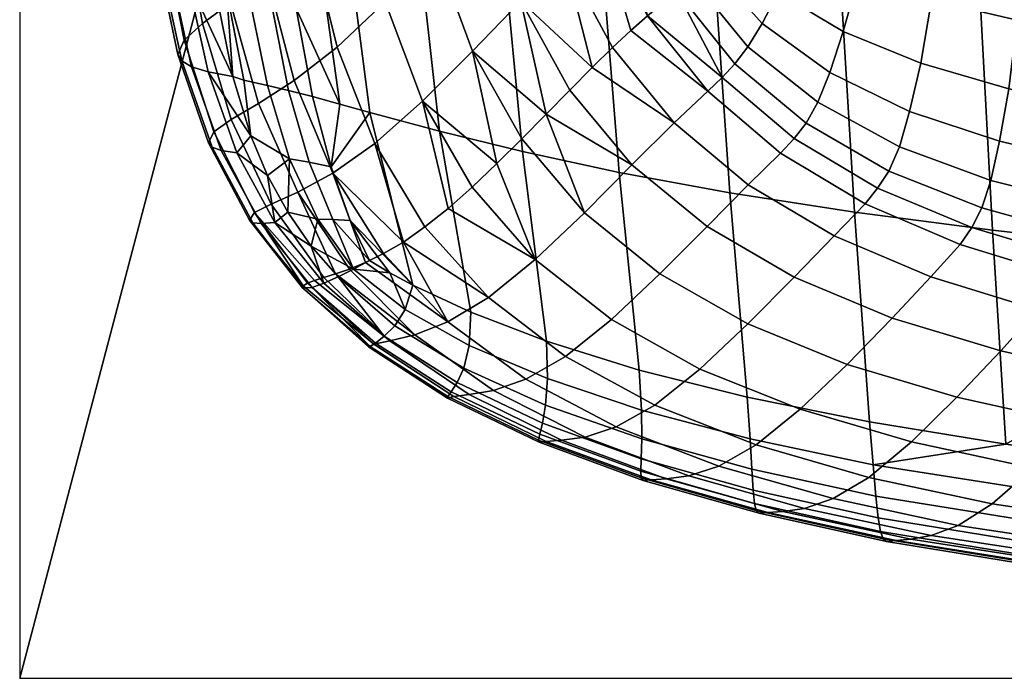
# Model space of a CAD drawing. Header units: millimetres. Extents: x -311 to 305, y -366 to 365.
# Tile 1 of 42: x -305 to -201, y -360 to -290. Entities that reach past the tile are written whole.
import ezdxf

# ---------------------------------------------------------------- set-up
doc = ezdxf.new("R2010")
doc.units = ezdxf.units.MM
doc.header["$MEASUREMENT"] = 0
for name, color, linetype in [('korpus', 251, 'Continuous'), ('pudsymbol', 7, 'Continuous'), ('sedak', 60, 'Continuous')]:
    doc.layers.add(name, color=color, linetype=linetype)

msp = doc.modelspace()

# ---------------------------------------------------------------- meshes
at = {"layer": 'korpus'}
mesh = msp.add_polyface(dxfattribs=at)
corners = [(-153.55, -316.43, 32.23), (-152.94, -311.73, 29.94), (-124.05, -314.94, 29.94), (-124.57, -319.74, 32.23), (-179, -307.91, 29.94), (-178.27, -301.93, 28.41), (-152.29, -305.54, 28.4), (-179.72, -312.45, 32.23), (-180.48, -315.82, 35.54), (-154.17, -319.93, 35.54), (-181.34, -318.33, 40.16), (-154.86, -322.55, 40.16), (-190.71, -305.68, 29.95), (-189.89, -299.87, 28.42), (-191.52, -310.06, 32.23), (-192.37, -313.26, 35.54), (-193.32, -315.62, 40.15), (-194.43, -317.53, 46.33), (-182.36, -320.31, 46.34), (-201.39, -303.17, 29.96), (-200.4, -297.62, 28.45), (-202.3, -307.32, 32.24), (-203.26, -310.23, 35.53), (-204.32, -312.32, 40.14), (-205.54, -314.09, 46.32), (-208.63, -317.53, 64.44), (-197.32, -321.02, 64.46), (-210.89, -300.02, 30), (-209.72, -294.93, 28.5), (-151.56, -297.54, 27.36), (-137.46, -299.02, 27.36), (-177.5, -294.2, 27.37), (-164.95, -295.93, 27.36), (-189.08, -292.35, 27.39), (-199.51, -290.37, 27.44), (-208.58, -288.21, 27.52), (-173.3, -238.73, 25.25), (-171.24, -210.27, 25.07), (-144.5, -211.27, 25.03), (-146.81, -240.4, 25.22), (-175.35, -266.74, 25.79), (-149.15, -269.21, 25.78), (-196.61, -237.02, 25.44), (-194.98, -209.31, 25.31), (-198.1, -264.03, 25.92), (-206.84, -236.21, 25.68), (-205.49, -208.88, 25.57), (-207.91, -262.64, 26.1), (-198.88, -279.46, 26.58), (-208.34, -277.71, 26.71)]
mesh.append_faces([[corners[k] for k in face] for face in [(0, 1, 2, 3), (4, 5, 6, 1), (7, 4, 1, 0), (8, 7, 0, 9), (10, 8, 9, 11), (12, 13, 5, 4), (14, 12, 4, 7), (15, 14, 7, 8), (16, 15, 8, 10), (17, 16, 10, 18), (19, 20, 13, 12), (21, 19, 12, 14), (22, 21, 14, 15), (23, 22, 15, 16), (24, 23, 16, 17), (25, 24, 17, 26), (27, 28, 20, 19), (6, 29, 30, 30), (5, 31, 32, 32), (13, 33, 31, 5), (6, 5, 32, 32), (32, 29, 6, 6), (33, 13, 20, 34), (35, 34, 20, 28), (36, 37, 38, 39), (40, 36, 39, 41), (42, 43, 37, 36), (44, 42, 36, 40), (45, 46, 43, 42), (47, 45, 42, 44), (41, 29, 32, 40), (44, 40, 48, 48), (48, 49, 47, 44), (40, 33, 48, 48), (48, 34, 35, 49), (41, 30, 29, 29), (40, 31, 33, 33), (34, 48, 33, 33), (31, 40, 32, 32)]])
mesh = msp.add_polyface(dxfattribs=at)
corners = [(-247.39, -269.43, 46.08), (-245.56, -268.16, 39.96), (-241.91, -279.14, 40.07), (-243.63, -280.42, 46.16), (-251.28, -272.79, 64.06), (-247.43, -283.76, 64.17), (-255.9, -277.47, 90.64), (-252.01, -288.35, 90.79), (-261.05, -282.93, 123.75), (-257.13, -293.66, 123.97), (-230.24, -282.33, 28.97), (-233.04, -274.27, 28.7), (-229.39, -272.29, 27.82), (-227.85, -279.76, 28.12), (-232.19, -284.3, 30.37), (-235.95, -275.72, 30.12), (-235.49, -287.3, 35.78), (-240.22, -278.02, 35.61), (-238.31, -276.93, 32.39), (-233.92, -285.93, 32.61), (-238.62, -289.91, 46.24), (-240.37, -291.45, 54.18), (-242.31, -293.25, 64.26), (-244.47, -295.37, 76.59), (-246.83, -297.76, 90.93), (-249.33, -300.31, 106.9), (-254.54, -305.54, 142.33), (-262.4, -298.93, 160.79), (-219.31, -295.89, 30.05), (-217.91, -291.56, 28.59), (-209.72, -294.93, 28.5), (-210.89, -300.02, 30), (-226.49, -290.71, 30.16), (-224.8, -287.43, 28.72), (-227.99, -293.18, 32.43), (-220.58, -299.06, 32.28), (-229.36, -294.98, 35.67), (-221.82, -301.26, 35.53), (-216.28, -285.8, 27.65), (-208.58, -288.21, 27.52), (-222.67, -283.06, 27.84), (-230.73, -296.43, 40.15), (-235.8, -301.22, 64.33), (-232.24, -297.87, 46.26), (-223.87, -273.56, 27.29), (-208.34, -277.71, 26.71)]
mesh.append_faces([[corners[k] for k in face] for face in [(0, 1, 2, 3), (4, 0, 3, 5), (6, 4, 5, 7), (8, 6, 7, 9), (10, 11, 12, 13), (14, 15, 11, 10), (16, 17, 18, 19), (3, 20, 21, 21), (20, 2, 17, 16), (19, 18, 15, 14), (20, 3, 2, 2), (3, 21, 22, 5), (5, 22, 23, 23), (7, 23, 24, 24), (25, 7, 24, 24), (5, 23, 7, 7), (7, 25, 9, 9), (26, 27, 9, 9), (28, 29, 30, 31), (32, 33, 29, 28), (34, 32, 28, 35), (36, 34, 35, 37), (30, 29, 38, 39), (40, 38, 29, 33), (33, 10, 13, 40), (34, 19, 14, 32), (16, 36, 41, 41), (36, 16, 19, 34), (42, 22, 21, 43), (43, 20, 41, 41), (32, 14, 10, 33), (41, 20, 16, 16), (43, 21, 20, 20), (42, 23, 22, 22), (44, 45, 38, 38), (45, 39, 38, 38), (12, 44, 40, 40), (38, 40, 44, 44), (40, 13, 12, 12)]])
mesh = msp.add_polyface(dxfattribs=at)
corners = [(-266.36, -288.42, 160.48), (-261.05, -282.93, 123.75), (-257.13, -293.66, 123.97), (-262.4, -298.93, 160.79), (-271.44, -293.21, 197.95), (-267.44, -303.42, 198.37), (-275.96, -296.75, 233.6), (-271.9, -306.56, 234.17), (-279.73, -299.19, 266.34), (-275.59, -308.56, 267.05), (-282.62, -300.89, 295.43), (-278.39, -309.82, 296.27), (-284.48, -302.19, 320.12), (-280.17, -310.73, 321.06), (-285.05, -303.33, 339.86), (-280.71, -311.53, 340.83), (-284.66, -303.8, 347.92), (-280.35, -311.8, 348.86), (-283.68, -304.16, 354.84), (-279.47, -311.89, 355.7), (-282.03, -304.39, 360.68), (-278.01, -311.78, 361.4), (-274.28, -281.66, 197.49), (-269.16, -276.54, 160.15), (-278.85, -285.63, 233), (-282.71, -288.55, 265.58), (-285.68, -290.73, 294.53), (-287.62, -292.47, 319.13), (-288.26, -294, 338.86), (-287.86, -294.68, 346.97), (-286.83, -295.29, 353.99), (-285.06, -295.85, 359.99), (-287.72, -279.3, 293.58), (-284.66, -276.62, 264.78), (-289.75, -281.5, 318.09), (-290.48, -283.41, 337.81), (-290.1, -284.29, 345.97), (-289.06, -285.14, 353.09), (-287.24, -285.96, 359.23), (-257.15, -308.02, 161.07), (-259.7, -310.29, 179.99), (-262.14, -312.25, 198.75), (-264.42, -313.84, 217.03), (-266.52, -315.07, 234.67), (-268.42, -316, 251.6), (-270.12, -316.7, 267.7), (-280.54, -302.59, 365.35), (-282.46, -296.34, 365.09), (-278.79, -306.8, 365.58), (-276.66, -310.69, 365.86), (-284.32, -286.99, 364.76), (-294.74, -280.36, 597.97), (-293, -281.56, 598.57), (-293.69, -281.44, 606.34)]
mesh.append_faces([[corners[k] for k in face] for face in [(0, 1, 2, 3), (4, 0, 3, 5), (6, 4, 5, 7), (8, 6, 7, 9), (10, 8, 9, 11), (12, 10, 11, 13), (14, 12, 13, 15), (16, 14, 15, 17), (18, 16, 17, 19), (20, 18, 19, 21), (22, 23, 0, 4), (24, 22, 4, 6), (25, 24, 6, 8), (26, 25, 8, 10), (27, 26, 10, 12), (28, 27, 12, 14), (29, 28, 14, 16), (30, 29, 16, 18), (31, 30, 18, 20), (32, 33, 25, 26), (34, 32, 26, 27), (35, 34, 27, 28), (36, 35, 28, 29), (37, 36, 29, 30), (38, 37, 30, 31), (39, 40, 3, 3), (3, 40, 41, 5), (7, 42, 43, 43), (42, 5, 41, 41), (5, 42, 7, 7), (7, 44, 45, 9), (46, 31, 20, 20), (47, 38, 31, 31), (48, 21, 49, 49), (31, 46, 47, 47), (46, 20, 48, 48), (47, 50, 38, 38), (20, 21, 48, 48), (51, 52, 53, 53)]])
mesh = msp.add_polyface(dxfattribs=at)
corners = [(-257.13, -293.66, 123.97), (-249.33, -300.31, 106.9), (-251.91, -302.94, 124.16), (-254.54, -305.54, 142.33), (-262.4, -298.93, 160.79), (-257.15, -308.02, 161.07), (-241.92, -333.4, 235.88), (-237.84, -331.09, 199.58), (-227.12, -335.3, 199.79), (-231.07, -337.56, 236.21), (-245.21, -334.47, 269.34), (-234.23, -338.59, 269.83), (-247.69, -334.82, 299.14), (-236.62, -338.9, 299.8), (-249.32, -334.94, 324.45), (-238.22, -338.99, 325.27), (-250.08, -335.03, 344.62), (-239.08, -339.06, 345.6), (-250.14, -334.8, 352.83), (-239.27, -338.79, 353.89), (-250.01, -334.17, 359.83), (-239.32, -338.08, 361), (-249.71, -333, 365.68), (-239.27, -336.77, 366.97), (-242.43, -322.05, 161.47), (-237.29, -317.21, 124.44), (-228, -322.51, 124.53), (-233.06, -327.28, 161.62), (-247.29, -325.95, 199.35), (-251.49, -328.35, 235.52), (-254.9, -329.54, 268.84), (-257.46, -329.98, 298.48), (-259.1, -330.18, 323.63), (-259.77, -330.36, 343.67), (-259.71, -330.2, 351.79), (-259.36, -329.69, 358.69), (-258.75, -328.71, 364.42), (-240.25, -305.67, 91.03), (-235.8, -301.22, 64.33), (-227.96, -307.8, 64.38), (-232.31, -312.21, 91.11), (-245.28, -310.75, 124.31), (-250.48, -315.69, 161.29), (-255.41, -319.72, 199.07), (-259.71, -322.29, 235.12), (-263.22, -323.66, 268.3), (-239.22, -334.68, 371.89), (-227.43, -340.1, 368.26), (-227.57, -337.88, 373.28), (-246.83, -297.76, 90.93), (-244.47, -295.37, 76.59), (-262.14, -312.25, 198.75), (-259.7, -310.29, 179.99), (-249.38, -331.1, 370.46), (-258.03, -327.18, 369.06)]
mesh.append_faces([[corners[k] for k in face] for face in [(0, 1, 2, 2), (0, 2, 3, 3), (4, 3, 5, 5), (6, 7, 8, 9), (10, 6, 9, 11), (12, 10, 11, 13), (14, 12, 13, 15), (16, 14, 15, 17), (18, 16, 17, 19), (20, 18, 19, 21), (22, 20, 21, 23), (24, 25, 26, 27), (28, 24, 27, 7), (29, 28, 7, 6), (30, 29, 6, 10), (31, 30, 10, 12), (32, 31, 12, 14), (33, 32, 14, 16), (34, 33, 16, 18), (35, 34, 18, 20), (36, 35, 20, 22), (37, 38, 39, 40), (41, 37, 40, 25), (42, 41, 25, 24), (43, 42, 24, 28), (44, 43, 28, 29), (45, 44, 29, 30), (46, 23, 47, 48), (41, 1, 37, 37), (42, 3, 2, 41), (37, 49, 50, 38), (37, 1, 49, 49), (42, 5, 3, 3), (41, 2, 1, 1), (43, 51, 52, 42), (52, 5, 42, 42), (23, 46, 53, 22), (54, 36, 22, 53)]])
mesh = msp.add_polyface(dxfattribs=at)
corners = [(-218.99, -340.99, 236.53), (-215.2, -338.74, 199.97), (-202.16, -341.55, 200.15), (-205.76, -343.83, 236.85), (-222.01, -342.03, 270.31), (-208.61, -344.9, 270.8), (-224.29, -342.35, 300.46), (-210.77, -345.27, 301.14), (-225.87, -342.46, 326.1), (-212.31, -345.42, 326.97), (-226.81, -342.53, 346.6), (-213.32, -345.54, 347.64), (-227.1, -342.24, 354.98), (-213.67, -345.24, 356.1), (-227.29, -341.49, 362.18), (-213.97, -344.47, 363.38), (-227.43, -340.1, 368.26), (-214.22, -343.03, 369.54), (-217.51, -326.8, 124.59), (-212.73, -321.88, 91.21), (-201.26, -325.36, 91.23), (-205.88, -330.27, 124.64), (-222.46, -331.53, 161.74), (-210.7, -334.98, 161.84), (-227.12, -335.3, 199.79), (-231.07, -337.56, 236.21), (-234.23, -338.59, 269.83), (-236.62, -338.9, 299.8), (-238.22, -338.99, 325.27), (-239.08, -339.06, 345.6), (-239.27, -338.79, 353.89), (-239.32, -338.08, 361), (-239.27, -336.77, 366.97), (-211.97, -303.78, 32.25), (-210.89, -300.02, 30), (-201.39, -303.17, 29.96), (-202.3, -307.32, 32.24), (-213.07, -306.34, 35.53), (-203.26, -310.23, 35.53), (-214.27, -308.16, 40.12), (-204.32, -312.32, 40.14), (-215.6, -309.79, 46.3), (-205.54, -314.09, 46.32), (-218.87, -313.18, 64.42), (-208.63, -317.53, 64.44), (-223.11, -317.55, 91.17), (-228, -322.51, 124.53), (-233.06, -327.28, 161.62), (-237.84, -331.09, 199.58), (-220.58, -299.06, 32.28), (-219.31, -295.89, 30.05), (-221.82, -301.26, 35.53), (-223.11, -302.9, 40.11), (-224.53, -304.44, 46.28), (-227.96, -307.8, 64.38), (-232.31, -312.21, 91.11), (-237.29, -317.21, 124.44), (-230.73, -296.43, 40.15), (-229.36, -294.98, 35.67), (-232.24, -297.87, 46.26), (-235.8, -301.22, 64.33), (-214.47, -340.74, 374.64), (-227.57, -337.88, 373.28)]
mesh.append_faces([[corners[k] for k in face] for face in [(0, 1, 2, 3), (4, 0, 3, 5), (6, 4, 5, 7), (8, 6, 7, 9), (10, 8, 9, 11), (12, 10, 11, 13), (14, 12, 13, 15), (16, 14, 15, 17), (18, 19, 20, 21), (22, 18, 21, 23), (24, 22, 23, 1), (25, 24, 1, 0), (26, 25, 0, 4), (27, 26, 4, 6), (28, 27, 6, 8), (29, 28, 8, 10), (30, 29, 10, 12), (31, 30, 12, 14), (32, 31, 14, 16), (33, 34, 35, 36), (37, 33, 36, 38), (39, 37, 38, 40), (41, 39, 40, 42), (43, 41, 42, 44), (45, 43, 44, 19), (46, 45, 19, 18), (47, 46, 18, 22), (48, 47, 22, 24), (49, 50, 34, 33), (51, 49, 33, 37), (52, 51, 37, 39), (53, 52, 39, 41), (54, 53, 41, 43), (55, 54, 43, 45), (56, 55, 45, 46), (57, 58, 51, 52), (59, 57, 52, 53), (60, 59, 53, 54), (17, 61, 62, 16)]])
mesh = msp.add_polyface(dxfattribs=at)
corners = [(-268.42, -316, 251.6), (-271.9, -306.56, 234.17), (-266.52, -315.07, 234.67), (-275.59, -308.56, 267.05), (-270.12, -316.7, 267.7), (-271.6, -317.21, 282.89), (-272.85, -317.59, 297.06), (-278.39, -309.82, 296.27), (-280.17, -310.73, 321.06), (-273.84, -317.9, 310.11), (-274.57, -318.18, 321.95), (-275.01, -318.47, 332.5), (-274.07, -318.64, 356.61), (-279.47, -311.89, 355.7), (-280.35, -311.8, 348.86), (-275.11, -318.7, 341.78), (-274.17, -314.28, 366.2), (-272.85, -318.2, 362.22), (-271.32, -317.53, 366.66), (-278.01, -311.78, 361.4), (-280.71, -311.53, 340.83), (-276.66, -310.69, 365.86), (-265.86, -324.28, 297.79), (-263.22, -323.66, 268.3), (-254.9, -329.54, 268.84), (-257.46, -329.98, 298.48), (-267.54, -324.63, 322.8), (-259.1, -330.18, 323.63), (-268.13, -324.94, 342.72), (-259.77, -330.36, 343.67), (-267.94, -324.89, 350.78), (-259.71, -330.2, 351.79), (-267.38, -324.54, 357.61), (-259.36, -329.69, 358.69), (-266.45, -323.81, 363.25), (-258.75, -328.71, 364.42), (-255.41, -319.72, 199.07), (-259.71, -322.29, 235.12), (-264.42, -313.84, 217.03), (-258.03, -327.18, 369.06), (-265.32, -322.7, 367.77), (-262.14, -312.25, 198.75)]
mesh.append_faces([[corners[k] for k in face] for face in [(0, 1, 2, 2), (3, 4, 5, 5), (3, 5, 6, 7), (8, 9, 10, 10), (8, 10, 11, 11), (12, 13, 14, 15), (16, 17, 18, 18), (17, 19, 13, 12), (15, 20, 11, 11), (8, 11, 20, 20), (20, 15, 14, 14), (17, 16, 19, 19), (21, 19, 16, 16), (7, 6, 9, 8), (22, 23, 24, 25), (26, 22, 25, 27), (28, 26, 27, 29), (30, 28, 29, 31), (32, 30, 31, 33), (34, 32, 33, 35), (36, 37, 38, 38), (22, 6, 5, 23), (23, 4, 0, 37), (26, 10, 9, 22), (28, 15, 11, 26), (30, 15, 28, 28), (30, 32, 12, 12), (35, 39, 40, 34), (34, 40, 18, 18), (34, 17, 12, 32), (36, 38, 41, 41), (37, 0, 2, 2), (37, 2, 38, 38), (22, 9, 6, 6), (34, 18, 17, 17), (30, 12, 15, 15), (26, 11, 10, 10), (23, 5, 4, 4)]])
mesh = msp.add_polyface(dxfattribs=at)
corners = [(-154.17, -319.93, 35.54), (-153.55, -316.43, 32.23), (-124.57, -319.74, 32.23), (-125.07, -323.32, 35.54), (-154.86, -322.55, 40.16), (-125.61, -325.98, 40.16), (-155.68, -324.58, 46.34), (-126.24, -328.04, 46.34), (-157.92, -328.12, 64.47), (-127.97, -331.59, 64.47), (-161.14, -332.45, 91.26), (-130.55, -335.92, 91.26), (-165.04, -337.37, 124.73), (-133.7, -340.84, 124.78), (-169.13, -342.11, 162.08), (-137.01, -345.61, 162.25), (-172.92, -345.93, 200.51), (-140.08, -349.49, 200.91), (-176.04, -348.3, 237.52), (-142.57, -351.94, 238.3), (-178.49, -349.49, 271.88), (-144.51, -353.24, 273.12), (-180.36, -349.99, 302.64), (-146.01, -353.84, 304.36), (-181.77, -350.27, 328.87), (-147.18, -354.23, 331.02), (-182.81, -350.49, 349.88), (-148.1, -354.54, 352.36), (-183.23, -350.22, 358.48), (-148.5, -354.29, 361.09), (-183.61, -349.45, 365.89), (-148.84, -353.5, 368.61), (-183.95, -347.97, 372.17), (-149.15, -351.99, 374.97), (-182.36, -320.31, 46.34), (-181.34, -318.33, 40.16), (-185.04, -323.83, 64.46), (-188.78, -328.16, 91.25), (-193.21, -333.07, 124.68), (-197.84, -337.78, 161.92), (-202.16, -341.55, 200.15), (-205.76, -343.83, 236.85), (-208.61, -344.9, 270.8), (-210.77, -345.27, 301.14), (-212.31, -345.42, 326.97), (-213.32, -345.54, 347.64), (-213.67, -345.24, 356.1), (-213.97, -344.47, 363.38), (-214.22, -343.03, 369.54), (-197.32, -321.02, 64.46), (-194.43, -317.53, 46.33), (-201.26, -325.36, 91.23), (-205.88, -330.27, 124.64), (-210.7, -334.98, 161.84), (-215.2, -338.74, 199.97), (-212.73, -321.88, 91.21), (-208.63, -317.53, 64.44), (-184.28, -345.59, 377.38), (-214.47, -340.74, 374.64), (-149.42, -349.54, 380.24)]
mesh.append_faces([[corners[k] for k in face] for face in [(0, 1, 2, 3), (4, 0, 3, 5), (6, 4, 5, 7), (8, 6, 7, 9), (10, 8, 9, 11), (12, 10, 11, 13), (14, 12, 13, 15), (16, 14, 15, 17), (18, 16, 17, 19), (20, 18, 19, 21), (22, 20, 21, 23), (24, 22, 23, 25), (26, 24, 25, 27), (28, 26, 27, 29), (30, 28, 29, 31), (32, 30, 31, 33), (34, 35, 4, 6), (36, 34, 6, 8), (37, 36, 8, 10), (38, 37, 10, 12), (39, 38, 12, 14), (40, 39, 14, 16), (41, 40, 16, 18), (42, 41, 18, 20), (43, 42, 20, 22), (44, 43, 22, 24), (45, 44, 24, 26), (46, 45, 26, 28), (47, 46, 28, 30), (48, 47, 30, 32), (49, 50, 34, 36), (51, 49, 36, 37), (52, 51, 37, 38), (53, 52, 38, 39), (54, 53, 39, 40), (55, 56, 49, 51), (32, 57, 58, 48), (33, 59, 57, 32)]])
at = {"layer": 'pudsymbol'}
mesh = msp.add_polyface(dxfattribs=at)
corners = [(-305, -360), (305, -360), (305, 210), (-155, 210), (-305, -360), (-305, 360), (305, 360), (-155, 210), (305, 210)]
mesh.append_faces([[corners[k] for k in face] for face in [(0, 1, 2, 3), (7, 5, 4, 4), (7, 8, 6, 5)]])
at = {"layer": 'sedak'}
mesh = msp.add_polyface(dxfattribs=at)
corners = [(-203.38, -288.79, 387.96), (-202.13, -312.59, 388.04), (-194.31, -313.48, 388.78), (-195.47, -289.5, 388.69), (-204.51, -265.11, 386.64), (-196.54, -265.67, 387.36), (-205.52, -242.1, 385.02), (-197.53, -242.54, 385.74), (-206.53, -217.93, 383.29), (-198.54, -218.26, 383.99), (-207.47, -194.48, 381.59), (-199.5, -194.73, 382.28), (-208.43, -170.36, 379.81), (-200.49, -170.54, 380.5), (-218.14, -287.28, 386.47), (-216.73, -310.69, 386.54), (-219.33, -263.91, 385.16), (-220.35, -241.15, 383.57), (-221.29, -217.19, 381.86), (-222.14, -193.92, 380.18), (-222.98, -169.96, 378.42), (-231.48, -285.67, 384.86), (-229.9, -308.64, 384.94), (-232.7, -262.62, 383.57), (-233.66, -240.11, 382.01), (-234.48, -216.37, 380.32), (-235.17, -193.28, 378.67), (-235.82, -169.5, 376.94), (-243.4, -283.99, 383.05), (-241.61, -306.49, 383.17), (-244.62, -261.27, 381.78), (-245.48, -239.01, 380.25), (-246.14, -215.48, 378.59), (-246.62, -192.58, 376.97), (-247.03, -168.96, 375.27), (-253.9, -282.28, 380.98), (-251.83, -304.27, 381.16), (-255.12, -259.87, 379.71), (-255.85, -237.84, 378.2), (-256.3, -214.52, 376.57), (-256.56, -191.8, 374.97), (-256.69, -168.34, 373.31), (-193.34, -331, 386.18), (-200.71, -335.24, 383.36), (-192.99, -336.34, 384.08), (-215.12, -332.86, 381.92), (-228.08, -330.26, 380.42), (-191.68, -180.7, 381.95), (-239.5, -327.4, 378.83), (-249.29, -324.33, 377.13), (-254.78, -199.07, 570.43), (-256.32, -199.15, 561.52), (-251.94, -171.32, 550.71), (-250.05, -171.38, 560.71), (-253.7, -198.96, 580.12), (-248.66, -171.4, 571.48), (-253.05, -198.77, 590.51), (-247.76, -171.35, 582.91), (-252.82, -198.47, 601.53), (-247.34, -171.18, 594.88), (-252.97, -198.01, 613.1), (-247.41, -170.84, 607.26), (-253.49, -197.38, 625.14), (-247.92, -170.32, 619.93), (-254.32, -196.6, 637.49), (-248.84, -169.63, 632.75), (-255.42, -195.71, 649.98), (-250.11, -168.82, 645.58), (-214.76, -337.41, 378.75), (-214.47, -340.74, 374.64), (-184.28, -345.59, 377.38), (-184.6, -342.13, 381.57), (-227.76, -334.67, 377.32), (-227.57, -337.88, 373.28), (-239.22, -334.68, 371.89), (-239.26, -331.62, 375.82), (-249.18, -328.28, 374.25), (-249.38, -331.1, 370.46)]
mesh.append_faces([[corners[k] for k in face] for face in [(0, 1, 2, 3), (4, 0, 3, 5), (6, 4, 5, 7), (8, 6, 7, 9), (10, 8, 9, 11), (12, 10, 11, 13), (14, 15, 1, 0), (16, 14, 0, 4), (17, 16, 4, 6), (18, 17, 6, 8), (19, 18, 8, 10), (20, 19, 10, 12), (21, 22, 15, 14), (23, 21, 14, 16), (24, 23, 16, 17), (25, 24, 17, 18), (26, 25, 18, 19), (27, 26, 19, 20), (28, 29, 22, 21), (30, 28, 21, 23), (31, 30, 23, 24), (32, 31, 24, 25), (33, 32, 25, 26), (34, 33, 26, 27), (35, 36, 29, 28), (37, 35, 28, 30), (38, 37, 30, 31), (39, 38, 31, 32), (40, 39, 32, 33), (41, 40, 33, 34), (42, 43, 44, 44), (2, 1, 43, 42), (45, 15, 22, 46), (45, 43, 1, 15), (11, 47, 13, 13), (46, 22, 29, 48), (48, 29, 36, 49), (50, 51, 52, 53), (54, 50, 53, 55), (56, 54, 55, 57), (58, 56, 57, 59), (60, 58, 59, 61), (62, 60, 61, 63), (64, 62, 63, 65), (66, 64, 65, 67), (68, 69, 70, 71), (69, 68, 72, 73), (74, 75, 76, 77), (73, 72, 75, 74), (68, 45, 46, 72), (72, 46, 48, 75), (71, 44, 43, 68), (45, 68, 43, 43), (49, 76, 75, 48)]])
mesh = msp.add_polyface(dxfattribs=at)
corners = [(-263.01, -280.59, 378.55), (-260.6, -302.11, 378.86), (-251.83, -304.27, 381.16), (-253.9, -282.28, 380.98), (-270.73, -278.98, 375.69), (-267.97, -300.14, 376.18), (-274.08, -278.22, 374.07), (-271.16, -299.27, 374.67), (-249.29, -324.33, 377.13), (-257.29, -321.25, 375.42), (-263.41, -318.42, 373.83), (-272.05, -305.9, 372.99), (-270.04, -311.57, 372.74), (-265.86, -317.09, 373.07), (-277.04, -278.1, 372.35), (-275.76, -289.14, 372.85), (-267.99, -315.78, 372.31), (-274.04, -298.43, 373.05), (-286.15, -282.98, 599.85), (-285.72, -282.37, 592.8), (-282.18, -281.4, 593.05), (-282.43, -281.98, 600.01), (-287.05, -282.2, 615.87), (-283.08, -281.2, 615.85), (-289.06, -282.21, 592.31), (-288.46, -280.74, 585.82), (-285.3, -280.89, 586.29), (-289.66, -282.82, 599.37), (-290.78, -282.05, 615.53), (-293, -281.56, 598.57), (-292.24, -280.97, 591.54), (-293.69, -281.44, 606.34), (-294.33, -280.78, 614.86), (-274.4, -305.39, 371.36), (-276.45, -305.04, 369.58), (-273.48, -311.43, 369.74), (-271.87, -311.46, 371.33), (-276.58, -297.8, 371.29), (-278.81, -297.28, 369.39), (-278.4, -288.47, 371.01), (-280.72, -287.88, 369.01), (-279.72, -277.43, 370.44), (-282.08, -276.8, 368.38), (-274.17, -314.28, 366.2), (-271.32, -317.53, 366.66), (-269.69, -316.73, 369.95), (-276.66, -310.69, 365.86), (-281.3, -296.72, 366.66), (-280.54, -302.59, 365.35), (-282.46, -296.34, 365.09), (-283.14, -287.23, 366.37), (-284.27, -276.16, 365.99), (-285.51, -275.68, 364.34), (-258.03, -327.18, 369.06), (-257.47, -324.78, 372.7), (-264.24, -320.99, 371.25), (-265.32, -322.7, 367.77), (-249.38, -331.1, 370.46), (-249.18, -328.28, 374.25), (-278.79, -306.8, 365.58), (-284.32, -286.99, 364.76)]
mesh.append_faces([[corners[k] for k in face] for face in [(0, 1, 2, 3), (4, 5, 1, 0), (6, 7, 5, 4), (8, 2, 1, 9), (1, 5, 10, 9), (5, 11, 12, 10), (10, 12, 13, 13), (5, 7, 11, 11), (6, 14, 15, 7), (13, 12, 16, 16), (7, 15, 17, 17), (7, 17, 11, 11), (18, 19, 20, 21), (22, 18, 21, 23), (24, 25, 26, 19), (27, 24, 19, 18), (28, 27, 18, 22), (27, 29, 30, 24), (28, 31, 27, 27), (28, 32, 31, 31), (27, 31, 29, 29), (33, 34, 35, 36), (37, 38, 34, 33), (39, 40, 38, 37), (41, 42, 40, 39), (43, 44, 45, 45), (45, 35, 43, 43), (46, 43, 35, 35), (34, 38, 47, 48), (36, 35, 45, 45), (49, 47, 50, 50), (48, 47, 49, 49), (40, 42, 51, 50), (51, 52, 50, 50), (38, 40, 50, 47), (45, 16, 36, 36), (37, 17, 15, 39), (33, 11, 17, 37), (36, 12, 11, 33), (36, 16, 12, 12), (14, 41, 39, 15), (53, 54, 55, 56), (56, 55, 45, 44), (57, 58, 54, 53), (58, 8, 9, 54), (54, 9, 10, 55), (45, 55, 13, 13), (55, 10, 13, 13), (45, 13, 16, 16), (46, 35, 34, 34), (34, 59, 46, 46), (34, 48, 59, 59), (50, 60, 49, 49), (50, 52, 60, 60)]])

doc.saveas('drawing.dxf')
